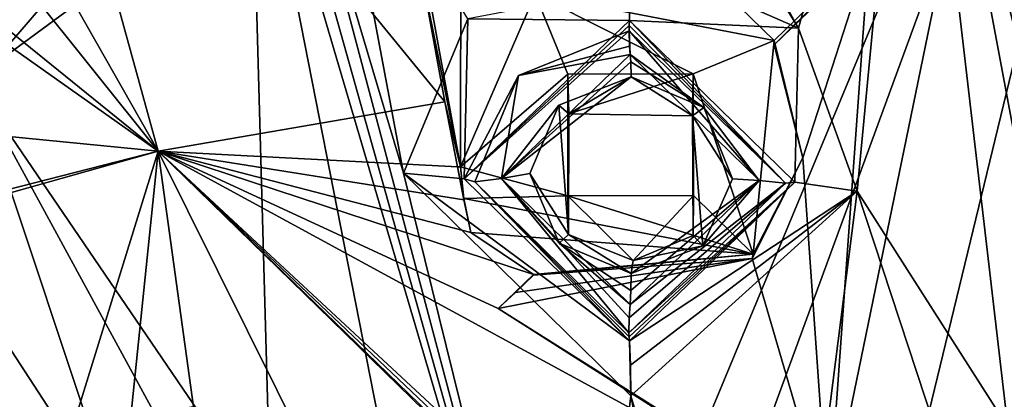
# Model space of a CAD drawing. Header units: millimetres. Extents: x -150 to 308, y -116 to 257.
# Tile 108 of 147: x 231.52 to 246.49, y 183.52 to 189.3. Entities that reach past the tile are written whole.
import ezdxf

# ---------------------------------------------------------------- set-up
doc = ezdxf.new("R2010")
doc.units = ezdxf.units.MM
doc.header["$LTSCALE"] = 81.481481
for name, color, linetype in [('1018', 7, 'CONTINUOUS'), ('1023', 7, 'CONTINUOUS'), ('1024', 7, 'CONTINUOUS'), ('1025', 7, 'CONTINUOUS'), ('1026', 7, 'CONTINUOUS'), ('1062', 7, 'CONTINUOUS'), ('1063', 7, 'CONTINUOUS'), ('1109', 7, 'CONTINUOUS'), ('1110', 7, 'CONTINUOUS'), ('1111', 7, 'CONTINUOUS'), ('1112', 7, 'CONTINUOUS'), ('1113', 7, 'CONTINUOUS'), ('1114', 7, 'CONTINUOUS'), ('1115', 7, 'CONTINUOUS'), ('1116', 7, 'CONTINUOUS'), ('1117', 7, 'CONTINUOUS'), ('1118', 7, 'CONTINUOUS'), ('1119', 7, 'CONTINUOUS'), ('138', 7, 'CONTINUOUS'), ('252', 7, 'CONTINUOUS'), ('714', 7, 'CONTINUOUS'), ('718', 7, 'CONTINUOUS'), ('782', 7, 'CONTINUOUS'), ('794', 7, 'CONTINUOUS'), ('937', 7, 'CONTINUOUS')]:
    doc.layers.add(name, color=color, linetype=linetype)

msp = doc.modelspace()

# ---------------------------------------------------------------- linework, layer by layer
at = {"layer": '1018', "linetype": 'CONTINUOUS'}
msp.add_3dface([(243.734, 181.795, -21.52), (238.795, 184.904, -20.785), (243.812, 181.707, -21.289), (243.734, 181.795, -21.52)], dxfattribs=at)
at = {"layer": '1023', "linetype": 'CONTINUOUS'}
for points in [[(242.991, 188.982, -19.821), (245.87, 191.784, -19.158), (242.991, 188.918, -19.55), (242.991, 188.982, -19.821)], [(242.991, 188.918, -19.55), (245.87, 191.784, -19.158), (244.429, 190.305, -19.164), (242.991, 188.918, -19.55)]]:
    msp.add_3dface(points, dxfattribs=at)
at = {"layer": '1024', "linetype": 'CONTINUOUS'}
for points in [[(242.671, 185.732, -20.589), (242.991, 188.982, -19.821), (243.426, 187.195, -19.95), (242.671, 185.732, -20.589)], [(242.991, 188.982, -19.821), (242.991, 188.918, -19.55), (243.426, 187.195, -19.95), (242.991, 188.982, -19.821)], [(242.659, 185.666, -20.356), (242.671, 185.732, -20.589), (243.426, 187.195, -19.95), (242.659, 185.666, -20.356)], [(239.332, 185.421, -20.662), (242.671, 185.732, -20.589), (239.332, 185.409, -20.609), (239.332, 185.421, -20.662)], [(239.332, 185.409, -20.609), (242.671, 185.732, -20.589), (242.659, 185.666, -20.356), (239.332, 185.409, -20.609)]]:
    msp.add_3dface(points, dxfattribs=at)
at = {"layer": '1025', "linetype": 'CONTINUOUS'}
for points in [[(238.795, 184.904, -20.785), (239.332, 185.421, -20.662), (239.059, 185.148, -20.692), (238.795, 184.904, -20.785)], [(239.332, 185.421, -20.662), (239.332, 185.409, -20.609), (239.059, 185.148, -20.692), (239.332, 185.421, -20.662)]]:
    msp.add_3dface(points, dxfattribs=at)
at = {"layer": '1026', "linetype": 'CONTINUOUS'}
for points in [[(247.366, 183.687, -20.691), (243.812, 181.707, -21.289), (245.867, 191.695, -18.794), (247.366, 183.687, -20.691)], [(245.867, 191.695, -18.794), (243.812, 181.707, -21.289), (244.429, 190.305, -19.164), (245.867, 191.695, -18.794)], [(247.366, 183.687, -20.691), (245.867, 191.695, -18.794), (247.562, 190.677, -19.006), (247.366, 183.687, -20.691)], [(242.991, 188.918, -19.55), (244.429, 190.305, -19.164), (243.426, 187.195, -19.95), (242.991, 188.918, -19.55)], [(244.429, 190.305, -19.164), (243.812, 181.707, -21.289), (243.426, 187.195, -19.95), (244.429, 190.305, -19.164)], [(243.812, 181.707, -21.289), (242.659, 185.666, -20.356), (243.426, 187.195, -19.95), (243.812, 181.707, -21.289)], [(243.812, 181.707, -21.289), (238.795, 184.904, -20.785), (242.659, 185.666, -20.356), (243.812, 181.707, -21.289)], [(242.659, 185.666, -20.356), (238.795, 184.904, -20.785), (239.059, 185.148, -20.692), (242.659, 185.666, -20.356)], [(239.332, 185.409, -20.609), (242.659, 185.666, -20.356), (239.059, 185.148, -20.692), (239.332, 185.409, -20.609)], [(249.5, 180.506, -21.46), (243.812, 181.707, -21.289), (247.366, 183.687, -20.691), (249.5, 180.506, -21.46)]]:
    msp.add_3dface(points, dxfattribs=at)
at = {"layer": '1062', "linetype": 'CONTINUOUS'}
for points in [[(238.218, 187.061, -20.275), (236.968, 193.927, -18.652), (238.229, 194.205, -18.505), (238.218, 187.061, -20.275)], [(239.342, 189.653, -19.555), (238.218, 187.061, -20.275), (238.229, 194.205, -18.505), (239.342, 189.653, -19.555)], [(237.623, 190.026, -19.574), (236.968, 193.927, -18.652), (238.218, 187.061, -20.275), (237.623, 190.026, -19.574)], [(237.98, 188.051, -20.041), (237.623, 190.026, -19.574), (238.218, 187.061, -20.275), (237.98, 188.051, -20.041)], [(238.173, 187.058, -20.276), (237.98, 188.051, -20.041), (238.218, 187.061, -20.275), (238.173, 187.058, -20.276)], [(238.173, 187.058, -20.276), (238.218, 187.061, -20.275), (238.27, 186.578, -20.389), (238.173, 187.058, -20.276)], [(238.273, 186.559, -20.393), (238.173, 187.058, -20.276), (238.27, 186.578, -20.389), (238.273, 186.559, -20.393)], [(238.375, 186.06, -20.511), (238.273, 186.559, -20.393), (238.27, 186.578, -20.389), (238.375, 186.06, -20.511)]]:
    msp.add_3dface(points, dxfattribs=at)
at = {"layer": '1063', "linetype": 'CONTINUOUS'}
msp.add_3dface([(239.357, 189.686, -19.654), (238.218, 187.061, -20.275), (239.342, 189.653, -19.555), (239.357, 189.686, -19.654)], dxfattribs=at)
at = {"layer": '1109', "linetype": 'CONTINUOUS'}
for points in [[(239.851, 188.469, -19.942), (241.761, 188.473, -19.941), (239.87, 187.864, -17.385), (239.851, 188.469, -19.942)], [(239.855, 186.618, -20.38), (239.851, 188.469, -19.942), (239.864, 186.028, -17.839), (239.855, 186.618, -20.38)], [(239.864, 186.028, -17.839), (239.851, 188.469, -19.942), (239.87, 187.864, -17.385), (239.864, 186.028, -17.839)], [(239.87, 187.864, -17.385), (241.761, 188.473, -19.941), (241.751, 187.837, -17.292), (239.87, 187.864, -17.385)]]:
    msp.add_3dface(points, dxfattribs=at)
at = {"layer": '1110', "linetype": 'CONTINUOUS'}
for points in [[(241.761, 188.473, -19.941), (241.764, 186.622, -20.379), (241.751, 187.837, -17.292), (241.761, 188.473, -19.941)], [(241.751, 187.837, -17.292), (241.764, 186.622, -20.379), (241.761, 186.014, -17.737), (241.751, 187.837, -17.292)], [(241.764, 186.622, -20.379), (239.855, 186.618, -20.38), (240.846, 185.636, -17.878), (241.764, 186.622, -20.379)], [(239.855, 186.618, -20.38), (239.864, 186.028, -17.839), (240.846, 185.636, -17.878), (239.855, 186.618, -20.38)], [(241.761, 186.014, -17.737), (241.764, 186.622, -20.379), (240.846, 185.636, -17.878), (241.761, 186.014, -17.737)]]:
    msp.add_3dface(points, dxfattribs=at)
at = {"layer": '1111', "linetype": 'CONTINUOUS'}
for points in [[(239.718, 187.996, -17.362), (239.87, 187.864, -17.385), (240.816, 188.431, -17.194), (239.718, 187.996, -17.362)], [(239.87, 187.864, -17.385), (241.751, 187.837, -17.292), (240.816, 188.431, -17.194), (239.87, 187.864, -17.385)], [(240.816, 188.431, -17.194), (241.751, 187.837, -17.292), (241.922, 187.965, -17.253), (240.816, 188.431, -17.194)], [(239.276, 186.959, -17.645), (239.864, 186.028, -17.839), (239.718, 187.996, -17.362), (239.276, 186.959, -17.645)], [(239.864, 186.028, -17.839), (239.87, 187.864, -17.385), (239.718, 187.996, -17.362), (239.864, 186.028, -17.839)], [(241.922, 187.965, -17.253), (241.751, 187.837, -17.292), (242.359, 186.879, -17.497), (241.922, 187.965, -17.253)], [(241.751, 187.837, -17.292), (241.761, 186.014, -17.737), (241.904, 185.858, -17.768), (241.751, 187.837, -17.292)], [(242.359, 186.879, -17.497), (241.751, 187.837, -17.292), (241.904, 185.858, -17.768), (242.359, 186.879, -17.497)], [(239.719, 185.898, -17.88), (239.864, 186.028, -17.839), (239.276, 186.959, -17.645), (239.719, 185.898, -17.88)], [(240.815, 185.435, -17.93), (239.864, 186.028, -17.839), (239.719, 185.898, -17.88), (240.815, 185.435, -17.93)], [(240.846, 185.636, -17.878), (239.864, 186.028, -17.839), (240.815, 185.435, -17.93), (240.846, 185.636, -17.878)], [(241.761, 186.014, -17.737), (240.846, 185.636, -17.878), (241.904, 185.858, -17.768), (241.761, 186.014, -17.737)], [(240.846, 185.636, -17.878), (240.815, 185.435, -17.93), (241.904, 185.858, -17.768), (240.846, 185.636, -17.878)]]:
    msp.add_3dface(points, dxfattribs=at)
at = {"layer": '1112', "linetype": 'CONTINUOUS'}
for points in [[(240.801, 188.769, -16.827), (238.843, 186.88, -17.403), (240.811, 188.657, -17.06), (240.801, 188.769, -16.827)], [(238.843, 186.88, -17.403), (240.816, 188.431, -17.194), (240.811, 188.657, -17.06), (238.843, 186.88, -17.403)], [(239.718, 187.996, -17.362), (240.816, 188.431, -17.194), (238.843, 186.88, -17.403), (239.718, 187.996, -17.362)], [(239.276, 186.959, -17.645), (239.718, 187.996, -17.362), (238.843, 186.88, -17.403), (239.276, 186.959, -17.645)], [(239.719, 185.898, -17.88), (239.276, 186.959, -17.645), (238.843, 186.88, -17.403), (239.719, 185.898, -17.88)], [(240.8, 184.965, -17.761), (239.719, 185.898, -17.88), (238.843, 186.88, -17.403), (240.8, 184.965, -17.761)], [(240.815, 185.435, -17.93), (239.719, 185.898, -17.88), (240.811, 185.177, -17.917), (240.815, 185.435, -17.93)], [(240.811, 185.177, -17.917), (239.719, 185.898, -17.88), (240.8, 184.965, -17.761), (240.811, 185.177, -17.917)]]:
    msp.add_3dface(points, dxfattribs=at)
at = {"layer": '1113', "linetype": 'CONTINUOUS'}
for points in [[(241.922, 187.965, -17.253), (240.801, 188.769, -16.827), (240.811, 188.657, -17.06), (241.922, 187.965, -17.253)], [(240.801, 188.769, -16.827), (241.922, 187.965, -17.253), (242.761, 186.851, -17.203), (240.801, 188.769, -16.827)], [(240.816, 188.431, -17.194), (241.922, 187.965, -17.253), (240.811, 188.657, -17.06), (240.816, 188.431, -17.194)], [(241.922, 187.965, -17.253), (242.359, 186.879, -17.497), (242.761, 186.851, -17.203), (241.922, 187.965, -17.253)], [(240.811, 185.177, -17.917), (240.8, 184.965, -17.761), (242.761, 186.851, -17.203), (240.811, 185.177, -17.917)], [(240.815, 185.435, -17.93), (240.811, 185.177, -17.917), (242.761, 186.851, -17.203), (240.815, 185.435, -17.93)], [(241.904, 185.858, -17.768), (240.815, 185.435, -17.93), (242.761, 186.851, -17.203), (241.904, 185.858, -17.768)], [(242.359, 186.879, -17.497), (241.904, 185.858, -17.768), (242.761, 186.851, -17.203), (242.359, 186.879, -17.497)]]:
    msp.add_3dface(points, dxfattribs=at)
at = {"layer": '1114', "linetype": 'CONTINUOUS'}
for points in [[(240.801, 188.769, -16.827), (242.761, 186.851, -17.203), (240.786, 189.127, -16.581), (240.801, 188.769, -16.827)], [(240.789, 188.895, -16.627), (240.801, 188.769, -16.827), (240.786, 189.127, -16.581), (240.789, 188.895, -16.627)], [(240.786, 189.127, -16.581), (242.761, 186.851, -17.203), (243.165, 186.81, -17.039), (240.786, 189.127, -16.581)], [(240.783, 184.536, -17.706), (243.165, 186.81, -17.039), (240.787, 184.763, -17.642), (240.783, 184.536, -17.706)], [(243.165, 186.81, -17.039), (240.8, 184.965, -17.761), (240.787, 184.763, -17.642), (243.165, 186.81, -17.039)], [(242.761, 186.851, -17.203), (240.8, 184.965, -17.761), (243.165, 186.81, -17.039), (242.761, 186.851, -17.203)]]:
    msp.add_3dface(points, dxfattribs=at)
at = {"layer": '1115', "linetype": 'CONTINUOUS'}
for points in [[(240.789, 188.895, -16.627), (240.786, 189.127, -16.581), (239.102, 188.449, -16.836), (240.789, 188.895, -16.627)], [(240.801, 188.769, -16.827), (240.789, 188.895, -16.627), (239.102, 188.449, -16.836), (240.801, 188.769, -16.827)], [(238.843, 186.88, -17.403), (240.801, 188.769, -16.827), (239.102, 188.449, -16.836), (238.843, 186.88, -17.403)], [(238.436, 186.829, -17.275), (238.843, 186.88, -17.403), (239.102, 188.449, -16.836), (238.436, 186.829, -17.275)], [(240.783, 184.536, -17.706), (238.843, 186.88, -17.403), (238.436, 186.829, -17.275), (240.783, 184.536, -17.706)], [(240.8, 184.965, -17.761), (238.843, 186.88, -17.403), (240.787, 184.763, -17.642), (240.8, 184.965, -17.761)], [(238.843, 186.88, -17.403), (240.783, 184.536, -17.706), (240.787, 184.763, -17.642), (238.843, 186.88, -17.403)]]:
    msp.add_3dface(points, dxfattribs=at)
at = {"layer": '1116', "linetype": 'CONTINUOUS'}
for points in [[(240.791, 189.288, -16.635), (238.276, 186.878, -17.379), (240.788, 189.209, -16.603), (240.791, 189.288, -16.635)], [(238.276, 186.878, -17.379), (240.786, 189.127, -16.581), (240.788, 189.209, -16.603), (238.276, 186.878, -17.379)], [(239.102, 188.449, -16.836), (240.786, 189.127, -16.581), (238.276, 186.878, -17.379), (239.102, 188.449, -16.836)], [(238.436, 186.829, -17.275), (239.102, 188.449, -16.836), (238.276, 186.878, -17.379), (238.436, 186.829, -17.275)], [(240.789, 184.414, -17.833), (238.436, 186.829, -17.275), (238.276, 186.878, -17.379), (240.789, 184.414, -17.833)], [(240.783, 184.536, -17.706), (238.436, 186.829, -17.275), (240.786, 184.471, -17.766), (240.783, 184.536, -17.706)], [(240.786, 184.471, -17.766), (238.436, 186.829, -17.275), (240.789, 184.414, -17.833), (240.786, 184.471, -17.766)]]:
    msp.add_3dface(points, dxfattribs=at)
at = {"layer": '1117', "linetype": 'CONTINUOUS'}
for points in [[(240.786, 189.127, -16.581), (243.165, 186.81, -17.039), (240.788, 189.209, -16.603), (240.786, 189.127, -16.581)], [(243.165, 186.81, -17.039), (240.791, 189.288, -16.635), (240.788, 189.209, -16.603), (243.165, 186.81, -17.039)], [(240.791, 189.288, -16.635), (243.165, 186.81, -17.039), (243.304, 186.827, -17.119), (240.791, 189.288, -16.635)], [(243.165, 186.81, -17.039), (240.783, 184.536, -17.706), (243.304, 186.827, -17.119), (243.165, 186.81, -17.039)], [(240.783, 184.536, -17.706), (240.786, 184.471, -17.766), (243.304, 186.827, -17.119), (240.783, 184.536, -17.706)], [(240.786, 184.471, -17.766), (240.789, 184.414, -17.833), (243.304, 186.827, -17.119), (240.786, 184.471, -17.766)]]:
    msp.add_3dface(points, dxfattribs=at)
at = {"layer": '1118', "linetype": 'CONTINUOUS'}
for points in [[(243.361, 189.169, -16.901), (240.805, 190.293, -16.741), (240.791, 189.288, -16.635), (243.361, 189.169, -16.901)], [(240.791, 189.288, -16.635), (240.805, 190.293, -16.741), (240.802, 189.781, -16.775), (240.791, 189.288, -16.635)], [(243.361, 189.169, -16.901), (240.791, 189.288, -16.635), (243.304, 186.827, -17.119), (243.361, 189.169, -16.901)], [(244.255, 186.69, -17.467), (243.361, 189.169, -16.901), (243.304, 186.827, -17.119), (244.255, 186.69, -17.467)], [(240.789, 184.414, -17.833), (244.255, 186.69, -17.467), (243.304, 186.827, -17.119), (240.789, 184.414, -17.833)], [(244.255, 186.69, -17.467), (240.789, 184.414, -17.833), (240.804, 184.042, -18.186), (244.255, 186.69, -17.467)], [(240.81, 183.574, -18.393), (244.255, 186.69, -17.467), (240.804, 184.042, -18.186), (240.81, 183.574, -18.393)]]:
    msp.add_3dface(points, dxfattribs=at)
at = {"layer": '1119', "linetype": 'CONTINUOUS'}
for points in [[(238.332, 189.31, -17.123), (240.791, 189.288, -16.635), (240.802, 189.781, -16.775), (238.332, 189.31, -17.123)], [(238.332, 189.31, -17.123), (237.354, 186.961, -17.775), (238.276, 186.878, -17.379), (238.332, 189.31, -17.123)], [(238.332, 189.31, -17.123), (238.276, 186.878, -17.379), (240.791, 189.288, -16.635), (238.332, 189.31, -17.123)], [(237.354, 186.961, -17.775), (240.81, 183.574, -18.393), (240.789, 184.414, -17.833), (237.354, 186.961, -17.775)], [(237.354, 186.961, -17.775), (240.789, 184.414, -17.833), (238.276, 186.878, -17.379), (237.354, 186.961, -17.775)], [(240.789, 184.414, -17.833), (240.81, 183.574, -18.393), (240.804, 184.042, -18.186), (240.789, 184.414, -17.833)]]:
    msp.add_3dface(points, dxfattribs=at)
at = {"layer": '138', "linetype": 'CONTINUOUS'}
for points in [[(250, 183.471, -49.519), (198.712, 177.897, -44.25), (250, 202.975, -45.471), (250, 183.471, -49.519)], [(250, 202.975, -45.471), (198.712, 177.897, -44.25), (221.445, 202.572, -43.767), (250, 202.975, -45.471)]]:
    msp.add_3dface(points, dxfattribs=at)
at = {"layer": '252', "linetype": 'CONTINUOUS'}
for points in [[(194.924, 197.74, -37.945), (205.262, 169.581, -44.601), (250, 202.512, -43.514), (194.924, 197.74, -37.945)], [(205.262, 169.581, -44.601), (228.776, 151.446, -48.888), (250, 202.512, -43.514), (205.262, 169.581, -44.601)], [(228.776, 151.446, -48.888), (233.08, 156.369, -49.254), (250, 202.512, -43.514), (228.776, 151.446, -48.888)], [(233.08, 156.369, -49.254), (239.608, 159.682, -49.581), (250, 202.512, -43.514), (233.08, 156.369, -49.254)], [(239.608, 159.682, -49.581), (244.446, 160.862, -49.713), (250, 202.512, -43.514), (239.608, 159.682, -49.581)], [(244.446, 160.862, -49.713), (249.999, 161.317, -49.764), (250, 202.512, -43.514), (244.446, 160.862, -49.713)]]:
    msp.add_3dface(points, dxfattribs=at)
at = {"layer": '714', "linetype": 'CONTINUOUS'}
for points in [[(231.092, 196.471, -18.051), (233.62, 187.299, -20.219), (229.131, 195.202, -18.687), (231.092, 196.471, -18.051)], [(229.131, 195.202, -18.687), (233.62, 187.299, -20.219), (227.747, 194.639, -19.061), (229.131, 195.202, -18.687)], [(233.62, 187.299, -20.219), (230.265, 190.018, -19.902), (227.747, 194.639, -19.061), (233.62, 187.299, -20.219)], [(233.62, 187.299, -20.219), (231.25, 188.978, -20.055), (230.265, 190.018, -19.902), (233.62, 187.299, -20.219)], [(231.25, 188.978, -20.055), (233.62, 187.299, -20.219), (231.299, 187.524, -20.497), (231.25, 188.978, -20.055)], [(231.299, 187.524, -20.497), (233.62, 187.299, -20.219), (230.251, 186.437, -21), (231.299, 187.524, -20.497)], [(232.247, 182.861, -21.905), (226.508, 185.296, -21.93), (233.62, 187.299, -20.219), (232.247, 182.861, -21.905)], [(233.62, 187.299, -20.219), (226.508, 185.296, -21.93), (230.251, 186.437, -21), (233.62, 187.299, -20.219)], [(233.206, 183.264, -21.637), (232.247, 182.861, -21.905), (233.62, 187.299, -20.219), (233.206, 183.264, -21.637)], [(234.158, 183.41, -21.459), (233.206, 183.264, -21.637), (233.62, 187.299, -20.219), (234.158, 183.41, -21.459)], [(235.881, 182.749, -21.477), (234.158, 183.41, -21.459), (233.62, 187.299, -20.219), (235.881, 182.749, -21.477)], [(240.516, 180.573, -21.809), (235.881, 182.749, -21.477), (233.62, 187.299, -20.219), (240.516, 180.573, -21.809)]]:
    msp.add_3dface(points, dxfattribs=at)
at = {"layer": '718', "linetype": 'CONTINUOUS'}
for points in [[(226.508, 185.296, -21.93), (232.247, 182.861, -21.905), (231.732, 181.17, -22.426), (226.508, 185.296, -21.93)], [(226.508, 185.296, -21.93), (231.732, 181.17, -22.426), (233.311, 171.922, -24.883), (226.508, 185.296, -21.93)], [(234.394, 168.547, -25.77), (226.508, 185.296, -21.93), (233.311, 171.922, -24.883), (234.394, 168.547, -25.77)], [(226.508, 185.296, -21.93), (234.394, 168.547, -25.77), (229.647, 178.46, -23.458), (226.508, 185.296, -21.93)]]:
    msp.add_3dface(points, dxfattribs=at)
at = {"layer": '782', "linetype": 'CONTINUOUS'}
for points in [[(245.095, 195.545, -15.327), (240.252, 194.732, -15.693), (243.361, 189.169, -16.901), (245.095, 195.545, -15.327)], [(244.255, 186.69, -17.467), (245.095, 195.545, -15.327), (243.361, 189.169, -16.901), (244.255, 186.69, -17.467)], [(246.547, 183.101, -18.277), (245.095, 195.545, -15.327), (244.255, 186.69, -17.467), (246.547, 183.101, -18.277)], [(250, 191.141, -16.31), (245.095, 195.545, -15.327), (250, 186.537, -17.406), (250, 191.141, -16.31)], [(250, 186.537, -17.406), (245.095, 195.545, -15.327), (247.531, 185.53, -17.667), (250, 186.537, -17.406)], [(247.531, 185.53, -17.667), (245.095, 195.545, -15.327), (246.547, 183.101, -18.277), (247.531, 185.53, -17.667)], [(240.252, 194.732, -15.693), (240.123, 194.432, -15.772), (243.361, 189.169, -16.901), (240.252, 194.732, -15.693)], [(243.361, 189.169, -16.901), (240.123, 194.432, -15.772), (240.805, 190.293, -16.741), (243.361, 189.169, -16.901)], [(235.016, 193.193, -16.387), (228.356, 190.104, -17.786), (229.949, 189.191, -17.861), (235.016, 193.193, -16.387)], [(230.835, 188.323, -18), (235.016, 193.193, -16.387), (229.949, 189.191, -17.861), (230.835, 188.323, -18)], [(235.337, 181.719, -19.29), (235.016, 193.193, -16.387), (230.835, 188.323, -18), (235.337, 181.719, -19.29)], [(235.016, 193.193, -16.387), (239.567, 169.999, -22.131), (239.953, 176.436, -20.297), (235.016, 193.193, -16.387)], [(239.567, 169.999, -22.131), (235.016, 193.193, -16.387), (235.337, 181.719, -19.29), (239.567, 169.999, -22.131)], [(235.299, 193.014, -16.412), (235.016, 193.193, -16.387), (239.953, 176.436, -20.297), (235.299, 193.014, -16.412)], [(235.597, 192.862, -16.428), (235.299, 193.014, -16.412), (239.953, 176.436, -20.297), (235.597, 192.862, -16.428)], [(236.289, 192.633, -16.437), (235.597, 192.862, -16.428), (237.354, 186.961, -17.775), (236.289, 192.633, -16.437)], [(237.354, 186.961, -17.775), (235.597, 192.862, -16.428), (239.953, 176.436, -20.297), (237.354, 186.961, -17.775)], [(238.332, 189.31, -17.123), (236.289, 192.633, -16.437), (237.354, 186.961, -17.775), (238.332, 189.31, -17.123)], [(230.025, 186.348, -18.61), (233.022, 181.751, -19.516), (230.835, 188.323, -18), (230.025, 186.348, -18.61)], [(234.163, 182.209, -19.275), (235.337, 181.719, -19.29), (230.835, 188.323, -18), (234.163, 182.209, -19.275)], [(233.022, 181.751, -19.516), (234.163, 182.209, -19.275), (230.835, 188.323, -18), (233.022, 181.751, -19.516)], [(227.887, 187.215, -18.617), (223.099, 185.604, -19.676), (234.041, 170.751, -22.507), (227.887, 187.215, -18.617)], [(228.782, 186.345, -18.75), (227.887, 187.215, -18.617), (234.956, 171.477, -22.177), (228.782, 186.345, -18.75)], [(234.956, 171.477, -22.177), (227.887, 187.215, -18.617), (234.041, 170.751, -22.507), (234.956, 171.477, -22.177)], [(240.81, 183.574, -18.393), (237.354, 186.961, -17.775), (239.953, 176.436, -20.297), (240.81, 183.574, -18.393)], [(244.255, 186.69, -17.467), (240.81, 183.574, -18.393), (242.941, 176.342, -20.132), (244.255, 186.69, -17.467)], [(248.4, 174.082, -20.558), (244.255, 186.69, -17.467), (242.941, 176.342, -20.132), (248.4, 174.082, -20.558)], [(248.4, 174.082, -20.558), (246.547, 183.101, -18.277), (244.255, 186.69, -17.467), (248.4, 174.082, -20.558)], [(230.025, 186.348, -18.61), (228.782, 186.345, -18.75), (234.956, 171.477, -22.177), (230.025, 186.348, -18.61)], [(233.059, 179.57, -20.103), (233.022, 181.751, -19.516), (230.025, 186.348, -18.61), (233.059, 179.57, -20.103)], [(233.059, 179.57, -20.103), (230.025, 186.348, -18.61), (234.956, 171.477, -22.177), (233.059, 179.57, -20.103)], [(223.099, 185.604, -19.676), (223.576, 184.993, -19.787), (234.718, 168.658, -23.055), (223.099, 185.604, -19.676)], [(223.099, 185.604, -19.676), (234.718, 168.658, -23.055), (234.041, 170.751, -22.507), (223.099, 185.604, -19.676)], [(234.718, 168.658, -23.055), (223.576, 184.993, -19.787), (228.763, 177.178, -21.328), (234.718, 168.658, -23.055)], [(242.059, 177.24, -19.944), (240.81, 183.574, -18.393), (239.953, 176.436, -20.297), (242.059, 177.24, -19.944)], [(242.941, 176.342, -20.132), (240.81, 183.574, -18.393), (242.059, 177.24, -19.944), (242.941, 176.342, -20.132)]]:
    msp.add_3dface(points, dxfattribs=at)
at = {"layer": '794', "linetype": 'CONTINUOUS'}
for points in [[(228.356, 190.104, -17.786), (235.016, 193.193, -16.387), (197.763, 185.137, -24.878), (228.356, 190.104, -17.786)], [(197.763, 185.137, -24.878), (235.016, 193.193, -16.387), (204.442, 186.968, -22.673), (197.763, 185.137, -24.878)], [(204.442, 186.968, -22.673), (235.016, 193.193, -16.387), (205.678, 188.714, -21.895), (204.442, 186.968, -22.673)], [(235.016, 193.193, -16.387), (212.064, 189.747, -20.291), (205.678, 188.714, -21.895), (235.016, 193.193, -16.387)]]:
    msp.add_3dface(points, dxfattribs=at)
at = {"layer": '937', "linetype": 'CONTINUOUS'}
for points in [[(233.62, 187.299, -20.219), (231.092, 196.471, -18.051), (237.98, 188.051, -20.041), (233.62, 187.299, -20.219)], [(237.98, 188.051, -20.041), (231.092, 196.471, -18.051), (237.623, 190.026, -19.574), (237.98, 188.051, -20.041)], [(245.87, 191.784, -19.158), (242.991, 188.982, -19.821), (242.284, 189.67, -19.658), (245.87, 191.784, -19.158)], [(238.218, 187.061, -20.275), (239.357, 189.686, -19.654), (239.851, 188.469, -19.942), (238.218, 187.061, -20.275)], [(242.284, 189.67, -19.658), (242.991, 188.982, -19.821), (239.357, 189.686, -19.654), (242.284, 189.67, -19.658)], [(239.357, 189.686, -19.654), (242.991, 188.982, -19.821), (241.761, 188.473, -19.941), (239.357, 189.686, -19.654)], [(239.851, 188.469, -19.942), (239.357, 189.686, -19.654), (241.761, 188.473, -19.941), (239.851, 188.469, -19.942)], [(242.991, 188.982, -19.821), (242.671, 185.732, -20.589), (241.761, 188.473, -19.941), (242.991, 188.982, -19.821)], [(239.855, 186.618, -20.38), (238.218, 187.061, -20.275), (239.851, 188.469, -19.942), (239.855, 186.618, -20.38)], [(241.761, 188.473, -19.941), (242.671, 185.732, -20.589), (241.764, 186.622, -20.379), (241.761, 188.473, -19.941)], [(238.173, 187.058, -20.276), (233.62, 187.299, -20.219), (237.98, 188.051, -20.041), (238.173, 187.058, -20.276)], [(240.516, 180.573, -21.809), (233.62, 187.299, -20.219), (239.496, 181.605, -21.565), (240.516, 180.573, -21.809)], [(243.734, 181.795, -21.52), (233.62, 187.299, -20.219), (238.795, 184.904, -20.785), (243.734, 181.795, -21.52)], [(233.62, 187.299, -20.219), (243.734, 181.795, -21.52), (239.599, 181.744, -21.532), (233.62, 187.299, -20.219)], [(238.795, 184.904, -20.785), (233.62, 187.299, -20.219), (239.332, 185.421, -20.662), (238.795, 184.904, -20.785)], [(239.332, 185.421, -20.662), (233.62, 187.299, -20.219), (238.375, 186.06, -20.511), (239.332, 185.421, -20.662)], [(238.375, 186.06, -20.511), (233.62, 187.299, -20.219), (238.273, 186.559, -20.393), (238.375, 186.06, -20.511)], [(238.273, 186.559, -20.393), (233.62, 187.299, -20.219), (238.173, 187.058, -20.276), (238.273, 186.559, -20.393)], [(239.496, 181.605, -21.565), (233.62, 187.299, -20.219), (239.547, 181.675, -21.548), (239.496, 181.605, -21.565)], [(239.547, 181.675, -21.548), (233.62, 187.299, -20.219), (239.599, 181.744, -21.532), (239.547, 181.675, -21.548)], [(238.27, 186.578, -20.389), (238.218, 187.061, -20.275), (239.855, 186.618, -20.38), (238.27, 186.578, -20.389)], [(242.671, 185.732, -20.589), (238.27, 186.578, -20.389), (239.855, 186.618, -20.38), (242.671, 185.732, -20.589)], [(242.671, 185.732, -20.589), (239.855, 186.618, -20.38), (241.764, 186.622, -20.379), (242.671, 185.732, -20.589)], [(242.671, 185.732, -20.589), (238.375, 186.06, -20.511), (238.27, 186.578, -20.389), (242.671, 185.732, -20.589)], [(242.671, 185.732, -20.589), (239.332, 185.421, -20.662), (238.375, 186.06, -20.511), (242.671, 185.732, -20.589)]]:
    msp.add_3dface(points, dxfattribs=at)

doc.saveas('drawing.dxf')
